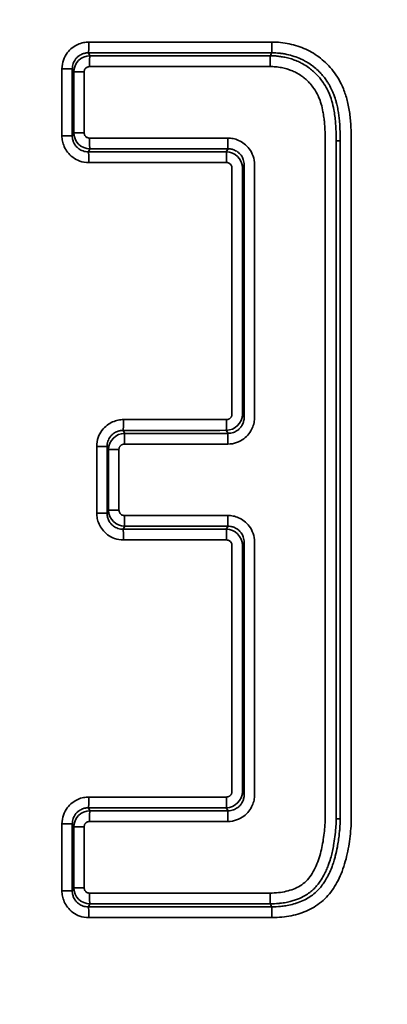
# Model space of a CAD drawing. Header units: millimetres. Extents: x 38 to 2514, y 38 to 1622.
# Tile 249 of 256: x 1565.4 to 1568.81, y 789.7 to 798.82. Entities that reach past the tile are written whole.
import ezdxf

# ---------------------------------------------------------------- set-up
doc = ezdxf.new("R2010")
doc.units = ezdxf.units.MM
doc.header["$LTSCALE"] = 7.692308
doc.layers.add('Visible (ISO)', color=7, linetype='Continuous', lineweight=50)
doc.layers.add('Visible Narrow (ISO)', color=7, linetype='Continuous', lineweight=35)

msp = doc.modelspace()

# ---------------------------------------------------------------- linework, layer by layer
at = {"layer": 'Visible (ISO)'}
for centre, radius, start, end in [((1568.5934, 798.5263), 1.6, 180.52579, 180.52704), ((1568.5937, 798.5264), 2.8503, 200.57098, 200.57121)]:
    msp.add_arc(centre, radius, start, end, dxfattribs=at)
at = {"layer": 'Visible Narrow (ISO)'}
for p, q in [((1566.0434, 798.6112), (1567.7386, 798.6112)), ((1566.0537, 798.4836), (1566.0395, 798.5114)), ((1567.7357, 798.5118), (1567.7251, 798.4841)), ((1568.0144, 798.4152), (1568.0144, 798.4152)), ((1565.7947, 798.3619), (1565.7947, 797.7441)), ((1565.7947, 798.3619), (1565.8903, 798.3619)), ((1565.9044, 798.3342), (1565.8903, 798.3619)), ((1565.8903, 798.3619), (1565.8903, 797.7441)), ((1566.0001, 798.3342), (1565.9044, 798.3342)), ((1565.9044, 798.3342), (1565.9044, 797.7719)), ((1566.0001, 798.3342), (1566.0001, 797.7719)), ((1566.0499, 798.3842), (1567.7221, 798.3842)), ((1565.9044, 797.7719), (1565.8903, 797.7441)), ((1566.0001, 797.7719), (1565.9044, 797.7719)), ((1565.7947, 797.7441), (1565.8903, 797.7441)), ((1567.3296, 797.7224), (1566.05, 797.7224)), ((1568.2321, 791.4206), (1568.2321, 797.698)), ((1568.3345, 791.4206), (1568.3345, 797.698)), ((1568.3719, 797.698), (1568.3345, 797.698)), ((1568.3719, 791.4206), (1568.3719, 797.698)), ((1568.4742, 791.4206), (1568.4742, 797.698)), ((1566.0538, 797.6225), (1566.0396, 797.5947)), ((1567.3161, 797.5951), (1567.3328, 797.6229)), ((1567.3194, 797.4954), (1566.0435, 797.4954)), ((1567.3691, 797.4457), (1567.3691, 795.1664)), ((1567.4654, 797.4457), (1567.4821, 797.4735)), ((1567.4654, 797.4457), (1567.4654, 795.1664)), ((1567.4821, 797.4735), (1567.4821, 795.1386)), ((1567.5786, 797.4735), (1567.5786, 795.1386)), ((1567.4654, 795.1664), (1567.4821, 795.1386)), ((1566.3651, 795.1164), (1567.3194, 795.1164)), ((1566.3761, 794.9889), (1566.3614, 795.0167)), ((1567.3162, 795.0169), (1567.3329, 794.9892)), ((1566.1163, 794.8672), (1566.1163, 794.2508)), ((1566.1163, 794.8672), (1566.2121, 794.8672)), ((1566.2268, 794.8395), (1566.2121, 794.8672)), ((1566.2121, 794.8672), (1566.2121, 794.2508)), ((1566.3724, 794.8894), (1567.3297, 794.8894)), ((1566.3226, 794.8395), (1566.2268, 794.8395)), ((1566.2268, 794.8395), (1566.2268, 794.2786)), ((1566.3226, 794.8395), (1566.3226, 794.2786)), ((1566.1164, 794.2508), (1566.2121, 794.2508)), ((1566.2268, 794.2786), (1566.2121, 794.2508)), ((1566.3226, 794.2786), (1566.2268, 794.2786)), ((1567.3296, 794.229), (1566.3725, 794.229)), ((1566.3762, 794.1292), (1566.3615, 794.1014)), ((1567.3161, 794.1017), (1567.3328, 794.1294)), ((1567.3194, 794.002), (1566.3652, 794.002)), ((1567.3691, 793.9522), (1567.3691, 791.6728)), ((1567.4654, 793.9522), (1567.4821, 793.98)), ((1567.4654, 793.9522), (1567.4654, 791.6728)), ((1567.4821, 793.98), (1567.4821, 791.645)), ((1567.5786, 793.98), (1567.5786, 791.645)), ((1567.4654, 791.6728), (1567.4821, 791.645)), ((1566.0434, 791.6227), (1567.3194, 791.6227)), ((1566.0537, 791.4951), (1566.0395, 791.5229)), ((1567.3162, 791.5233), (1567.3329, 791.4956)), ((1566.0499, 791.3957), (1567.3297, 791.3957)), ((1568.3719, 791.4206), (1568.3345, 791.4206)), ((1565.7947, 791.3735), (1565.7947, 790.7551)), ((1565.7947, 791.3735), (1565.8903, 791.3735)), ((1565.9044, 791.3457), (1565.8903, 791.3735)), ((1565.8903, 791.3735), (1565.8903, 790.7551)), ((1566.0001, 791.3457), (1565.9044, 791.3457)), ((1565.9044, 791.3457), (1565.9044, 790.7829)), ((1566.0001, 791.3457), (1566.0001, 790.7829)), ((1565.7947, 790.7551), (1565.8903, 790.7551)), ((1565.9044, 790.7829), (1565.8903, 790.7551)), ((1566.0001, 790.7829), (1565.9044, 790.7829)), ((1567.7226, 790.7335), (1566.05, 790.7335)), ((1566.0539, 790.6335), (1566.0397, 790.6057)), ((1567.7362, 790.6062), (1567.7256, 790.634)), ((1567.7393, 790.5065), (1566.0436, 790.5065))]:
    msp.add_line(p, q, dxfattribs=at)
for centre, major_axis, ratio, start_param, end_param in [((1566.0392, 798.611), (0, -0.1), 0.041918, 0.087263, 1.571968), ((1567.7353, 798.6114), (0.0001, -0.1), 0.033442, 0.087237, 1.569619), ((1574.4275, 816.0293), (-200.9945, -0.7509), 0.087076, 1.528727, 1.537171), ((1566.0543, 798.3339), (-0.1448, -0.0388), 0.998204, 4.454912, 6.019296), ((1566.0541, 798.384), (0, 0.1), 0.041781, 0.087263, 1.568404), ((1574.4302, 816.0359), (-201.3888, -0.7524), 0.087076, 1.528865, 1.53717), ((1567.7254, 798.3844), (-0.0001, 0.1003), 0.033441, 0.087238, 1.571905), ((1566.0543, 797.7722), (-0.1448, 0.0388), 0.998202, 0.263737, 1.828807), ((1566.0541, 797.7221), (0.0001, -0.1), 0.041781, 4.710907, 6.195895), ((1567.3331, 797.7225), (0, -0.1), 0.035399, 4.713711, 6.195917), ((1574.3744, 780.2216), (199.3377, -0.6075), 0.087103, 1.606478, 1.612886), ((1566.0393, 797.4951), (-0.0001, 0.1), 0.041917, 4.713855, 6.195895), ((1574.3737, 780.2234), (199.6365, -0.6084), 0.087103, 1.606338, 1.612749), ((1567.3156, 797.4455), (0.1394, -0.0551), 0.998065, 0.37886, 1.943267), ((1567.3158, 797.4955), (0, 0.1), 0.035538, 4.711687, 6.195917), ((1567.3156, 795.1666), (0.1394, 0.0552), 0.998067, 4.340276, 5.904138), ((1566.361, 795.1163), (0, -0.1), 0.04031, 0.087264, 1.57124), ((1567.3158, 795.1166), (0, -0.1), 0.035538, 0.087248, 1.569889), ((1566.3767, 794.8393), (-0.1438, -0.0425), 0.998178, 4.429137, 5.993521), ((1574.3649, 812.3902), (-199.3373, -0.7167), 0.087082, 1.530322, 1.535115), ((1566.3764, 794.8893), (0, 0.1), 0.040173, 0.087263, 1.569841), ((1574.3641, 812.3884), (-199.6362, -0.7178), 0.087082, 1.53046, 1.535256), ((1567.3332, 794.8896), (0, 0.1), 0.035398, 0.087247, 1.570779), ((1566.3767, 794.2789), (-0.1438, 0.0425), 0.998176, 0.289532, 1.854462), ((1566.3765, 794.2288), (0, -0.1), 0.040172, 4.711524, 6.195901), ((1567.3331, 794.2291), (0, -0.1), 0.035399, 4.71319, 6.195917), ((1574.3737, 776.7299), (199.6365, -0.6084), 0.087103, 1.606338, 1.611133), ((1574.3744, 776.7282), (199.3377, -0.6075), 0.087103, 1.606478, 1.61127), ((1566.3612, 794.0018), (0, 0.1), 0.040309, 4.713242, 6.195901), ((1567.3156, 793.952), (0.1394, -0.0551), 0.998065, 0.378861, 1.943268), ((1567.3158, 794.0021), (0, 0.1), 0.035538, 4.711957, 6.195917), ((1567.3156, 791.673), (0.1394, 0.0552), 0.998068, 4.340364, 5.904085), ((1566.0392, 791.6225), (0, -0.1), 0.041918, 0.087263, 1.571515), ((1567.3158, 791.623), (0.0001, -0.1), 0.035538, 0.087242, 1.569259), ((1574.4934, 791.9555), (-283.0177, -283.4815), 0.000235, 4.713983, 4.732926), ((1566.0543, 791.3455), (-0.1448, -0.0388), 0.998204, 4.454911, 6.019295), ((1574.3625, 808.8964), (-199.3372, -0.7447), 0.087076, 1.528706, 1.535115), ((1566.0541, 791.3955), (0, 0.1), 0.041781, 0.087263, 1.569269), ((1574.3616, 808.8947), (-199.6361, -0.7459), 0.087076, 1.528844, 1.535256), ((1567.3333, 791.396), (-0.0001, 0.1), 0.035398, 0.087241, 1.570774), ((1574.4214, 791.8866), (-283.0906, -283.4253), 0.000019, 1.550503, 1.56945), ((1574.4011, 791.8676), (-283.3071, -283.1928), 0.000091, 1.550724, 1.56945), ((1566.0543, 790.7831), (-0.1448, 0.0388), 0.998202, 0.26371, 1.828902), ((1566.0541, 790.7331), (0.0001, -0.1), 0.041781, 4.710144, 6.195891), ((1567.7259, 790.7336), (0, -0.1), 0.033439, 4.713161, 6.195918), ((1574.3548, 773.281), (198.785, -0.5815), 0.087107, 1.604353, 1.612893), ((1566.0394, 790.506), (-0.0001, 0.1), 0.041917, 4.714642, 6.195891), ((1574.3534, 773.2842), (199.0659, -0.5824), 0.087107, 1.604352, 1.612756), ((1567.7359, 790.5066), (0, 0.0999), 0.033439, 4.712186, 6.195919)]:
    msp.add_ellipse(centre, major_axis=major_axis, ratio=ratio, start_param=start_param, end_param=end_param, dxfattribs=at)
for points, knots in [([(1544.669, 796.911), (1546.7818, 797.295), (1548.8089, 797.7113), (1550.7601, 798.1524), (1552.7112, 798.5934), (1554.5862, 799.0596), (1556.3524, 799.5326), (1558.1187, 800.0056), (1559.7762, 800.4851), (1561.2969, 800.9501), (1562.8175, 801.415), (1564.2013, 801.8649), (1565.461, 802.2916)], [0, 0, 0, 0, 0.25, 0.25, 0.25, 0.5, 0.5, 0.5, 0.75, 0.75, 0.75, 1, 1, 1, 1]), ([(1544.6534, 796.7279), (1545.3909, 796.8617), (1546.1185, 796.9996), (1547.5649, 797.2848), (1548.2835, 797.4322), (1549.1889, 797.6249), (1549.3843, 797.6669), (1550.1879, 797.8413), (1550.79, 797.9761), (1551.9914, 798.2527), (1552.5904, 798.3947), (1553.5231, 798.6219), (1553.8629, 798.7059), (1554.8815, 798.9617), (1555.5501, 799.1348), (1556.8864, 799.4905), (1557.5528, 799.6731), (1558.2822, 799.8783), (1558.362, 799.9008), (1559.0654, 800.1), (1559.6731, 800.2765), (1560.8963, 800.64), (1561.5092, 800.8267), (1562.1442, 801.0244), (1562.1879, 801.0381), (1562.7207, 801.2045), (1563.1946, 801.3554), (1564.1198, 801.6548), (1564.5707, 801.8033), (1565.1772, 802.006), (1565.3452, 802.0625), (1565.5111, 802.1186)], [0, 0, 0, 0, 0.0871505, 0.0871505, 0.175556, 0.175556, 0.2, 0.2, 0.2764561, 0.2764561, 0.3545788, 0.3545788, 0.4, 0.4, 0.4920724, 0.4920724, 0.5881525, 0.5881525, 0.6, 0.6, 0.6929248, 0.6929248, 0.7925989, 0.7925989, 0.8, 0.8, 0.882926, 0.882926, 0.9671164, 0.9671164, 1, 1, 1, 1]), ([(1565.6925, 801.5017), (1565.0593, 801.2881), (1564.431, 801.081), (1563.8087, 800.8803), (1563.1775, 800.6768), (1562.5524, 800.4799), (1561.9345, 800.2896), (1561.3776, 800.118), (1560.8265, 799.9519), (1560.282, 799.791), (1559.9528, 799.6937), (1559.6259, 799.5984), (1559.3011, 799.5049), (1558.8672, 799.38), (1558.4369, 799.2583), (1558.009, 799.1393), (1557.5787, 799.0197), (1557.151, 798.9028), (1556.7247, 798.7884), (1556.2964, 798.6735), (1555.8695, 798.561), (1555.443, 798.4506), (1555.3577, 798.4285), (1555.2723, 798.4065), (1555.187, 798.3845), (1554.7673, 798.2767), (1554.3478, 798.1708), (1553.9272, 798.0666), (1553.7179, 798.0148), (1553.5084, 797.9634), (1553.2984, 797.9124), (1552.8787, 797.8103), (1552.4575, 797.7099), (1552.0335, 797.6108), (1551.6133, 797.5126), (1551.1904, 797.4157), (1550.7638, 797.3199), (1550.5422, 797.2702), (1550.3196, 797.2208), (1550.0958, 797.1717), (1549.5047, 797.0419), (1548.9054, 796.9141), (1548.2989, 796.7887), (1547.911, 796.7086), (1547.5201, 796.6294), (1547.1265, 796.5513), (1546.5259, 796.4322), (1545.919, 796.3157), (1545.3068, 796.2022), (1545.0972, 796.1633), (1544.8869, 796.1248), (1544.6761, 796.0867)], [0.0000012, 0.0000012, 0.0000012, 0.0000012, 0.0853649, 0.0853649, 0.0853649, 0.1719553, 0.1719553, 0.1719553, 0.25, 0.25, 0.25, 0.2971925, 0.2971925, 0.2971925, 0.3602198, 0.3602198, 0.3602198, 0.4235943, 0.4235943, 0.4235943, 0.487258, 0.487258, 0.487258, 0.5, 0.5, 0.5, 0.5626498, 0.5626498, 0.5626498, 0.5938252, 0.5938252, 0.5938252, 0.6561506, 0.6561506, 0.6561506, 0.7179142, 0.7179142, 0.7179142, 0.75, 0.75, 0.75, 0.8347436, 0.8347436, 0.8347436, 0.8889536, 0.8889536, 0.8889536, 0.9716763, 0.9716763, 0.9716763, 1, 1, 1, 1]), ([(1565.8175, 801.1096), (1565.1872, 800.8974), (1564.5617, 800.6915), (1563.9421, 800.4919), (1563.3132, 800.2894), (1562.6904, 800.0935), (1562.0747, 799.904), (1561.5055, 799.7288), (1560.9424, 799.5593), (1560.3862, 799.3952), (1560.056, 799.2978), (1559.7282, 799.2023), (1559.4023, 799.1086), (1558.9676, 798.9837), (1558.5364, 798.8619), (1558.1077, 798.7429), (1557.6766, 798.6232), (1557.248, 798.5063), (1556.8208, 798.3918), (1556.3917, 798.2768), (1555.964, 798.1642), (1555.5366, 798.0537), (1555.4485, 798.0309), (1555.3603, 798.0082), (1555.2722, 797.9856), (1554.8518, 797.8777), (1554.4315, 797.7718), (1554.0101, 797.6676), (1553.7995, 797.6155), (1553.5887, 797.5638), (1553.3775, 797.5126), (1552.957, 797.4105), (1552.535, 797.31), (1552.1102, 797.2108), (1551.6893, 797.1125), (1551.2657, 797.0156), (1550.8384, 796.9198), (1550.614, 796.8695), (1550.3885, 796.8195), (1550.1619, 796.7698), (1549.5658, 796.6391), (1548.9614, 796.5104), (1548.3497, 796.3841), (1547.9636, 796.3044), (1547.5746, 796.2257), (1547.1829, 796.1481), (1546.5778, 796.0282), (1545.9662, 795.9109), (1545.3492, 795.7966), (1545.1402, 795.7579), (1544.9306, 795.7195), (1544.7203, 795.6815)], [0, 0, 0, 0, 0.0846536, 0.0846536, 0.0846536, 0.1705726, 0.1705726, 0.1705726, 0.25, 0.25, 0.25, 0.2971553, 0.2971553, 0.2971553, 0.3600714, 0.3600714, 0.3600714, 0.4233373, 0.4233373, 0.4233373, 0.486889, 0.486889, 0.486889, 0.5, 0.5, 0.5, 0.5625347, 0.5625347, 0.5625347, 0.5937844, 0.5937844, 0.5937844, 0.6559943, 0.6559943, 0.6559943, 0.717633, 0.717633, 0.717633, 0.75, 0.75, 0.75, 0.8351305, 0.8351305, 0.8351305, 0.8888586, 0.8888586, 0.8888586, 0.971877, 0.971877, 0.971877, 1, 1, 1, 1]), ([(1568.4742, 797.698), (1568.4742, 797.7399), (1568.4728, 797.8237), (1568.4617, 797.9518), (1568.4382, 798.0738), (1568.4033, 798.1793), (1568.3585, 798.2694), (1568.3072, 798.3444), (1568.2512, 798.4079), (1568.1905, 798.4622), (1568.1247, 798.5082), (1568.0537, 798.5459), (1567.9788, 798.575), (1567.9006, 798.5958), (1567.8202, 798.6083), (1567.766, 798.6115), (1567.7386, 798.6114)], [0, 0, 0, 0, 0.0714286, 0.1428571, 0.2142857, 0.2857143, 0.3571429, 0.4285714, 0.5, 0.5714286, 0.6428571, 0.7142857, 0.7857143, 0.8571429, 0.9285714, 0.9999999, 0.9999999, 0.9999999, 0.9999999]), ([(1566.0395, 798.5114), (1566.0324, 798.5114), (1566.0251, 798.5109), (1566.0149, 798.5095), (1566.012, 798.509), (1566.0041, 798.5074), (1565.999, 798.5061), (1565.9889, 798.5029), (1565.9838, 798.501), (1565.9723, 798.4959), (1565.9657, 798.4925), (1565.9553, 798.4859), (1565.9514, 798.4832), (1565.9413, 798.4753), (1565.9351, 798.4696), (1565.9259, 798.4596), (1565.9226, 798.4556), (1565.915, 798.4453), (1565.9108, 798.4387), (1565.9039, 798.4254), (1565.901, 798.4188), (1565.896, 798.4043), (1565.8939, 798.3963), (1565.891, 798.3796), (1565.8902, 798.3709), (1565.8903, 798.3619)], [0, 0, 0, 0, 0.119999, 0.119999, 0.166667, 0.166667, 0.251214, 0.251214, 0.333333, 0.333333, 0.437491, 0.437491, 0.5, 0.5, 0.604669, 0.604669, 0.666667, 0.666667, 0.755382, 0.755382, 0.833333, 0.833333, 0.916669, 0.916669, 1, 1, 1, 1]), ([(1568.3719, 797.698), (1568.3719, 797.7349), (1568.3713, 797.7709), (1568.3697, 797.8069), (1568.3695, 797.8109), (1568.3693, 797.8149), (1568.3691, 797.8189), (1568.3679, 797.8422), (1568.3662, 797.8653), (1568.364, 797.8883), (1568.3624, 797.9048), (1568.3605, 797.9211), (1568.3582, 797.9372), (1568.3561, 797.9528), (1568.3536, 797.9682), (1568.3509, 797.9833), (1568.3476, 798.0014), (1568.3439, 798.019), (1568.3397, 798.0359), (1568.3389, 798.0394), (1568.338, 798.0428), (1568.3371, 798.0462), (1568.3345, 798.0564), (1568.3317, 798.0663), (1568.3288, 798.076), (1568.3221, 798.0984), (1568.3147, 798.1195), (1568.3067, 798.1392), (1568.303, 798.1481), (1568.2993, 798.1568), (1568.2954, 798.1652), (1568.287, 798.1835), (1568.278, 798.2006), (1568.2686, 798.2167), (1568.2622, 798.2277), (1568.2555, 798.2383), (1568.2487, 798.2485), (1568.241, 798.26), (1568.2331, 798.2709), (1568.2249, 798.2815), (1568.2145, 798.2949), (1568.2037, 798.3076), (1568.1927, 798.3197), (1568.1875, 798.3253), (1568.1822, 798.3309), (1568.1769, 798.3362), (1568.1633, 798.35), (1568.1493, 798.3628), (1568.1349, 798.3748), (1568.1316, 798.3775), (1568.1283, 798.3801), (1568.125, 798.3827), (1568.1219, 798.3852), (1568.1188, 798.3876), (1568.1157, 798.3899), (1568.1006, 798.4014), (1568.0851, 798.412), (1568.069, 798.4218), (1568.0569, 798.4293), (1568.0444, 798.4362), (1568.0317, 798.4428), (1568.0242, 798.4466), (1568.0165, 798.4503), (1568.0088, 798.4538), (1567.988, 798.4633), (1567.9665, 798.4717), (1567.9444, 798.4789), (1567.9224, 798.4861), (1567.8998, 798.4921), (1567.8767, 798.497), (1567.8645, 798.4995), (1567.8521, 798.5018), (1567.8396, 798.5037), (1567.8287, 798.5054), (1567.8177, 798.5068), (1567.8067, 798.5079), (1567.7865, 798.51), (1567.7664, 798.5112), (1567.7458, 798.5115), (1567.7424, 798.5115), (1567.739, 798.5116), (1567.7357, 798.5119)], [0, 0, 0, 0, 0.0642618, 0.0642618, 0.0642618, 0.0714286, 0.0714286, 0.0714286, 0.1129699, 0.1129699, 0.1129699, 0.1428571, 0.1428571, 0.1428571, 0.1719732, 0.1719732, 0.1719732, 0.2071139, 0.2071139, 0.2071139, 0.2142857, 0.2142857, 0.2142857, 0.2358312, 0.2358312, 0.2358312, 0.2857143, 0.2857143, 0.2857143, 0.3081908, 0.3081908, 0.3081908, 0.3571429, 0.3571429, 0.3571429, 0.3906443, 0.3906443, 0.3906443, 0.4285714, 0.4285714, 0.4285714, 0.4771486, 0.4771486, 0.4771486, 0.5, 0.5, 0.5, 0.5582712, 0.5582712, 0.5582712, 0.5714286, 0.5714286, 0.5714286, 0.5836579, 0.5836579, 0.5836579, 0.6428571, 0.6428571, 0.6428571, 0.6877458, 0.6877458, 0.6877458, 0.7142857, 0.7142857, 0.7142857, 0.7857143, 0.7857143, 0.7857143, 0.8571429, 0.8571429, 0.8571429, 0.895182, 0.895182, 0.895182, 0.9285714, 0.9285714, 0.9285714, 0.9899369, 0.9899369, 0.9899369, 1, 1, 1, 1]), ([(1568.3345, 797.698), (1568.3345, 797.7238), (1568.3342, 797.7488), (1568.3333, 797.7821), (1568.333, 797.791), (1568.3316, 797.8242), (1568.3301, 797.8481), (1568.3274, 797.8792), (1568.3266, 797.8871), (1568.3236, 797.9161), (1568.3209, 797.9369), (1568.3161, 797.9664), (1568.3146, 797.9752), (1568.3078, 798.0111), (1568.3015, 798.038), (1568.293, 798.0668), (1568.2923, 798.069), (1568.2849, 798.0932), (1568.2771, 798.115), (1568.2652, 798.1433), (1568.2622, 798.15), (1568.248, 798.1802), (1568.2352, 798.2034), (1568.218, 798.2298), (1568.2153, 798.2339), (1568.1997, 798.2567), (1568.1856, 798.2747), (1568.1644, 798.2987), (1568.1583, 798.3053), (1568.1407, 798.3235), (1568.1289, 798.3347), (1568.1041, 798.3562), (1568.0912, 798.3664), (1568.0609, 798.3881), (1568.0433, 798.3992), (1568.0156, 798.4146), (1568.0058, 798.4197), (1567.9805, 798.4318), (1567.965, 798.4384), (1567.936, 798.4491), (1567.9227, 798.4536), (1567.8926, 798.4624), (1567.8757, 798.4666), (1567.8453, 798.4729), (1567.8317, 798.4753), (1567.8039, 798.4793), (1567.7896, 798.4809), (1567.7615, 798.4831), (1567.7477, 798.4838), (1567.7308, 798.484), (1567.7279, 798.4841), (1567.7251, 798.4842)], [0, 0, 0, 0, 0.0610324, 0.0610324, 0.0833333, 0.0833333, 0.1455303, 0.1455303, 0.1666667, 0.1666667, 0.2247741, 0.2247741, 0.25, 0.25, 0.3270282, 0.3270282, 0.3333333, 0.3333333, 0.3969162, 0.3969162, 0.4166667, 0.4166667, 0.4869524, 0.4869524, 0.5, 0.5, 0.5600158, 0.5600158, 0.5833333, 0.5833333, 0.625, 0.625, 0.6666667, 0.6666667, 0.7206518, 0.7206518, 0.75, 0.75, 0.7953508, 0.7953508, 0.8333333, 0.8333333, 0.879818, 0.879818, 0.9166667, 0.9166667, 0.9556257, 0.9556257, 0.99245, 0.99245, 1, 1, 1, 1]), ([(1566.0499, 798.3842), (1566.0468, 798.384), (1566.0438, 798.3837), (1566.041, 798.3832), (1566.0392, 798.3828), (1566.0374, 798.3824), (1566.0357, 798.3819), (1566.0325, 798.3809), (1566.0294, 798.3796), (1566.0265, 798.3781), (1566.0255, 798.3776), (1566.0245, 798.377), (1566.0235, 798.3764), (1566.021, 798.3749), (1566.0188, 798.3731), (1566.0167, 798.3713), (1566.0158, 798.3705), (1566.0149, 798.3696), (1566.0141, 798.3687), (1566.0119, 798.3665), (1566.01, 798.3641), (1566.0083, 798.3615), (1566.0078, 798.3608), (1566.0074, 798.3601), (1566.0069, 798.3593), (1566.0055, 798.3569), (1566.0043, 798.3543), (1566.0033, 798.3515), (1566.0028, 798.3504), (1566.0024, 798.3492), (1566.0021, 798.3479), (1566.0013, 798.3452), (1566.0007, 798.3422), (1566.0004, 798.3391), (1566.0002, 798.3375), (1566.0001, 798.3358), (1566.0001, 798.3342)], [0, 0, 0, 0, 0.102536, 0.102536, 0.102536, 0.166667, 0.166667, 0.166667, 0.289236, 0.289236, 0.289236, 0.333333, 0.333333, 0.333333, 0.448884, 0.448884, 0.448884, 0.5, 0.5, 0.5, 0.630768, 0.630768, 0.630768, 0.666667, 0.666667, 0.666667, 0.784177, 0.784177, 0.784177, 0.833333, 0.833333, 0.833333, 0.943947, 0.943947, 0.943947, 1, 1, 1, 1]), ([(1568.2321, 797.698), (1568.2321, 797.722), (1568.2319, 797.7453), (1568.2313, 797.7679), (1568.231, 797.7773), (1568.2307, 797.7865), (1568.2303, 797.7955), (1568.2292, 797.8215), (1568.2276, 797.8465), (1568.2253, 797.8705), (1568.2249, 797.8752), (1568.2244, 797.8798), (1568.224, 797.8844), (1568.2218, 797.9046), (1568.2193, 797.9242), (1568.2161, 797.9433), (1568.2149, 797.9508), (1568.2136, 797.9582), (1568.2122, 797.9656), (1568.2076, 797.99), (1568.2019, 798.0139), (1568.195, 798.0372), (1568.1886, 798.059), (1568.181, 798.0803), (1568.1721, 798.1009), (1568.1702, 798.1054), (1568.1681, 798.1099), (1568.166, 798.1144), (1568.1551, 798.1376), (1568.1424, 798.16), (1568.1276, 798.1815), (1568.1171, 798.1968), (1568.1055, 798.2117), (1568.0929, 798.226), (1568.088, 798.2316), (1568.0829, 798.2371), (1568.0776, 798.2425), (1568.0681, 798.2524), (1568.058, 798.2619), (1568.0475, 798.2709), (1568.0377, 798.2794), (1568.0275, 798.2874), (1568.017, 798.295), (1568.0023, 798.3055), (1567.9872, 798.315), (1567.9718, 798.3234), (1567.9646, 798.3274), (1567.9573, 798.3311), (1567.95, 798.3346), (1567.9364, 798.3411), (1567.9225, 798.3469), (1567.9084, 798.352), (1567.8984, 798.3557), (1567.8883, 798.359), (1567.878, 798.362), (1567.8615, 798.3668), (1567.8445, 798.3709), (1567.8273, 798.3742), (1567.8186, 798.3759), (1567.8099, 798.3774), (1567.8011, 798.3786), (1567.7832, 798.3812), (1567.7653, 798.383), (1567.7471, 798.3838), (1567.7388, 798.3842), (1567.7305, 798.3844), (1567.7221, 798.3843)], [0, 0, 0, 0, 0.058966, 0.058966, 0.058966, 0.083333, 0.083333, 0.083333, 0.153091, 0.153091, 0.153091, 0.166667, 0.166667, 0.166667, 0.226539, 0.226539, 0.226539, 0.25, 0.25, 0.25, 0.327895, 0.327895, 0.327895, 0.400669, 0.400669, 0.400669, 0.416667, 0.416667, 0.416667, 0.5, 0.5, 0.5, 0.559781, 0.559781, 0.559781, 0.583333, 0.583333, 0.583333, 0.626162, 0.626162, 0.626162, 0.666667, 0.666667, 0.666667, 0.72362, 0.72362, 0.72362, 0.75, 0.75, 0.75, 0.798956, 0.798956, 0.798956, 0.833333, 0.833333, 0.833333, 0.888712, 0.888712, 0.888712, 0.916667, 0.916667, 0.916667, 0.973798, 0.973798, 0.973798, 1, 1, 1, 1]), ([(1566.0001, 797.7719), (1566.0001, 797.7668), (1566.0009, 797.7621), (1566.0022, 797.7577), (1566.0035, 797.7533), (1566.0054, 797.7491), (1566.0077, 797.7455), (1566.0099, 797.7419), (1566.0125, 797.7388), (1566.0154, 797.736), (1566.0182, 797.7333), (1566.0214, 797.7309), (1566.0248, 797.7289), (1566.0282, 797.7269), (1566.032, 797.7252), (1566.0362, 797.724), (1566.0404, 797.7229), (1566.045, 797.7221), (1566.05, 797.7223)], [0.0000004, 0.0000004, 0.0000004, 0.0000004, 0.1666667, 0.1666667, 0.1666667, 0.3333333, 0.3333333, 0.3333333, 0.5, 0.5, 0.5, 0.6666667, 0.6666667, 0.6666667, 0.8333333, 0.8333333, 0.8333333, 1, 1, 1, 1]), ([(1565.8903, 797.7441), (1565.8902, 797.737), (1565.8907, 797.7296), (1565.8922, 797.7194), (1565.8927, 797.7165), (1565.8943, 797.7085), (1565.8956, 797.7034), (1565.8988, 797.6933), (1565.9007, 797.6883), (1565.9058, 797.6767), (1565.9093, 797.6701), (1565.9159, 797.6597), (1565.9186, 797.6558), (1565.9265, 797.6456), (1565.9321, 797.6394), (1565.9421, 797.6302), (1565.9461, 797.6269), (1565.9564, 797.6193), (1565.9629, 797.6152), (1565.9762, 797.6083), (1565.9829, 797.6054), (1565.9974, 797.6003), (1566.0054, 797.5983), (1566.022, 797.5954), (1566.0307, 797.5947), (1566.0396, 797.5947)], [0, 0, 0, 0, 0.119992, 0.119992, 0.166667, 0.166667, 0.2512, 0.2512, 0.333333, 0.333333, 0.437471, 0.437471, 0.5, 0.5, 0.604676, 0.604676, 0.666667, 0.666667, 0.755188, 0.755188, 0.833333, 0.833333, 0.916667, 0.916667, 1, 1, 1, 1]), ([(1567.3296, 797.7225), (1567.3464, 797.7225), (1567.3801, 797.7191), (1567.4302, 797.7037), (1567.4835, 797.673), (1567.5315, 797.6251), (1567.5679, 797.559), (1567.5786, 797.5039), (1567.5786, 797.4735)], [0, 0, 0, 0, 0.1666667, 0.3333333, 0.5, 0.6666667, 0.8333333, 1, 1, 1, 1]), ([(1567.3328, 797.6229), (1567.34, 797.623), (1567.3473, 797.6225), (1567.3575, 797.621), (1567.3603, 797.6205), (1567.3683, 797.6189), (1567.3734, 797.6176), (1567.3835, 797.6144), (1567.3885, 797.6126), (1567.4001, 797.6075), (1567.4067, 797.604), (1567.4171, 797.5974), (1567.421, 797.5947), (1567.4311, 797.5868), (1567.4373, 797.5812), (1567.4465, 797.5712), (1567.4498, 797.5672), (1567.4574, 797.5569), (1567.4616, 797.5503), (1567.4685, 797.537), (1567.4714, 797.5304), (1567.4764, 797.5158), (1567.4785, 797.5079), (1567.4814, 797.4912), (1567.4822, 797.4824), (1567.4821, 797.4735)], [0, 0, 0, 0, 0.120087, 0.120087, 0.166667, 0.166667, 0.251241, 0.251241, 0.333333, 0.333333, 0.437504, 0.437504, 0.5, 0.5, 0.604688, 0.604688, 0.666667, 0.666667, 0.75528, 0.75528, 0.833333, 0.833333, 0.916667, 0.916667, 1, 1, 1, 1]), ([(1567.3194, 797.4955), (1567.3244, 797.4955), (1567.3291, 797.4948), (1567.3336, 797.4935), (1567.338, 797.4921), (1567.3421, 797.4902), (1567.3457, 797.488), (1567.3494, 797.4857), (1567.3525, 797.4832), (1567.3552, 797.4803), (1567.3579, 797.4774), (1567.3603, 797.4743), (1567.3623, 797.4709), (1567.3643, 797.4674), (1567.366, 797.4637), (1567.3672, 797.4595), (1567.3684, 797.4553), (1567.3691, 797.4507), (1567.3691, 797.4457)], [0.0000006, 0.0000006, 0.0000006, 0.0000006, 0.1666667, 0.1666667, 0.1666667, 0.3333333, 0.3333333, 0.3333333, 0.5, 0.5, 0.5, 0.6666667, 0.6666667, 0.6666667, 0.8333333, 0.8333333, 0.8333333, 1, 1, 1, 1]), ([(1567.3691, 795.1664), (1567.3691, 795.1632), (1567.3688, 795.1603), (1567.3683, 795.1574), (1567.368, 795.1556), (1567.3676, 795.1539), (1567.3671, 795.1522), (1567.3661, 795.1489), (1567.3648, 795.1458), (1567.3633, 795.1429), (1567.3627, 795.1419), (1567.3622, 795.1409), (1567.3616, 795.14), (1567.36, 795.1375), (1567.3583, 795.1352), (1567.3565, 795.1331), (1567.3556, 795.1322), (1567.3548, 795.1313), (1567.3539, 795.1305), (1567.3517, 795.1283), (1567.3493, 795.1264), (1567.3467, 795.1247), (1567.346, 795.1242), (1567.3452, 795.1238), (1567.3445, 795.1234), (1567.3421, 795.1219), (1567.3395, 795.1207), (1567.3367, 795.1197), (1567.3356, 795.1193), (1567.3344, 795.1189), (1567.3332, 795.1185), (1567.3304, 795.1177), (1567.3274, 795.1171), (1567.3243, 795.1168), (1567.3227, 795.1167), (1567.3211, 795.1166), (1567.3194, 795.1165)], [0.0000004, 0.0000004, 0.0000004, 0.0000004, 0.1025904, 0.1025904, 0.1025904, 0.1666667, 0.1666667, 0.1666667, 0.2892502, 0.2892502, 0.2892502, 0.3333333, 0.3333333, 0.3333333, 0.4489326, 0.4489326, 0.4489326, 0.5, 0.5, 0.5, 0.6308262, 0.6308262, 0.6308262, 0.6666667, 0.6666667, 0.6666667, 0.7842385, 0.7842385, 0.7842385, 0.8333333, 0.8333333, 0.8333333, 0.944013, 0.944013, 0.944013, 1, 1, 1, 1]), ([(1567.4821, 795.1386), (1567.4822, 795.1314), (1567.4817, 795.1241), (1567.4802, 795.1139), (1567.4797, 795.111), (1567.4781, 795.103), (1567.4768, 795.0979), (1567.4736, 795.0878), (1567.4717, 795.0828), (1567.4666, 795.0712), (1567.4632, 795.0646), (1567.4566, 795.0542), (1567.4539, 795.0503), (1567.446, 795.0401), (1567.4404, 795.034), (1567.4303, 795.0247), (1567.4263, 795.0214), (1567.4161, 795.0138), (1567.4095, 795.0097), (1567.3962, 795.0028), (1567.3896, 794.9999), (1567.3751, 794.9948), (1567.3671, 794.9928), (1567.3505, 794.9899), (1567.3418, 794.9891), (1567.3329, 794.9892)], [0, 0, 0, 0, 0.120086, 0.120086, 0.166667, 0.166667, 0.251249, 0.251249, 0.333333, 0.333333, 0.437522, 0.437522, 0.5, 0.5, 0.604677, 0.604677, 0.666667, 0.666667, 0.755441, 0.755441, 0.833333, 0.833333, 0.916708, 0.916708, 1, 1, 1, 1]), ([(1566.3614, 795.0167), (1566.3542, 795.0167), (1566.3469, 795.0162), (1566.3367, 795.0148), (1566.3339, 795.0143), (1566.3259, 795.0127), (1566.3208, 795.0114), (1566.3107, 795.0082), (1566.3057, 795.0063), (1566.2941, 795.0012), (1566.2875, 794.9978), (1566.2771, 794.9912), (1566.2732, 794.9885), (1566.2631, 794.9806), (1566.2569, 794.975), (1566.2477, 794.9649), (1566.2444, 794.9609), (1566.2368, 794.9506), (1566.2327, 794.9441), (1566.2257, 794.9307), (1566.2228, 794.9241), (1566.2178, 794.9096), (1566.2157, 794.9016), (1566.2128, 794.8849), (1566.2121, 794.8762), (1566.2121, 794.8672)], [0, 0, 0, 0, 0.119999, 0.119999, 0.166667, 0.166667, 0.251214, 0.251214, 0.333333, 0.333333, 0.437491, 0.437491, 0.5, 0.5, 0.604669, 0.604669, 0.666667, 0.666667, 0.755382, 0.755382, 0.833333, 0.833333, 0.916669, 0.916669, 1, 1, 1, 1]), ([(1566.3724, 794.8893), (1566.3693, 794.8893), (1566.3663, 794.889), (1566.3635, 794.8885), (1566.3617, 794.8882), (1566.3599, 794.8877), (1566.3582, 794.8872), (1566.355, 794.8863), (1566.3519, 794.885), (1566.349, 794.8835), (1566.348, 794.8829), (1566.347, 794.8823), (1566.346, 794.8817), (1566.3435, 794.8802), (1566.3413, 794.8785), (1566.3392, 794.8766), (1566.3383, 794.8758), (1566.3374, 794.8749), (1566.3366, 794.8741), (1566.3344, 794.8718), (1566.3325, 794.8694), (1566.3308, 794.8668), (1566.3303, 794.8661), (1566.3299, 794.8654), (1566.3294, 794.8646), (1566.328, 794.8622), (1566.3268, 794.8596), (1566.3257, 794.8569), (1566.3253, 794.8557), (1566.3249, 794.8545), (1566.3246, 794.8533), (1566.3238, 794.8505), (1566.3232, 794.8475), (1566.3229, 794.8444), (1566.3227, 794.8428), (1566.3226, 794.8412), (1566.3226, 794.8395)], [0.0000002, 0.0000002, 0.0000002, 0.0000002, 0.1025359, 0.1025359, 0.1025359, 0.1666667, 0.1666667, 0.1666667, 0.289236, 0.289236, 0.289236, 0.3333333, 0.3333333, 0.3333333, 0.4488843, 0.4488843, 0.4488843, 0.5, 0.5, 0.5, 0.6307681, 0.6307681, 0.6307681, 0.6666667, 0.6666667, 0.6666667, 0.7841767, 0.7841767, 0.7841767, 0.8333333, 0.8333333, 0.8333333, 0.9439466, 0.9439466, 0.9439466, 1, 1, 1, 1]), ([(1566.2121, 794.2508), (1566.2121, 794.2437), (1566.2126, 794.2363), (1566.214, 794.2261), (1566.2145, 794.2233), (1566.2161, 794.2153), (1566.2175, 794.2101), (1566.2207, 794.2), (1566.2225, 794.195), (1566.2276, 794.1834), (1566.2311, 794.1768), (1566.2377, 794.1664), (1566.2404, 794.1625), (1566.2483, 794.1523), (1566.2539, 794.1462), (1566.264, 794.1369), (1566.268, 794.1336), (1566.2782, 794.126), (1566.2848, 794.1219), (1566.2981, 794.115), (1566.3047, 794.1121), (1566.3192, 794.107), (1566.3272, 794.105), (1566.3438, 794.1021), (1566.3525, 794.1014), (1566.3615, 794.1014)], [0, 0, 0, 0, 0.120004, 0.120004, 0.166667, 0.166667, 0.251208, 0.251208, 0.333333, 0.333333, 0.437479, 0.437479, 0.5, 0.5, 0.604682, 0.604682, 0.666667, 0.666667, 0.755201, 0.755201, 0.833333, 0.833333, 0.916667, 0.916667, 1, 1, 1, 1]), ([(1566.3226, 794.2786), (1566.3226, 794.2735), (1566.3234, 794.2688), (1566.3247, 794.2644), (1566.326, 794.26), (1566.3279, 794.2558), (1566.3302, 794.2522), (1566.3324, 794.2486), (1566.335, 794.2455), (1566.3379, 794.2427), (1566.3407, 794.24), (1566.3439, 794.2376), (1566.3473, 794.2356), (1566.3507, 794.2336), (1566.3545, 794.2319), (1566.3587, 794.2307), (1566.3628, 794.2296), (1566.3675, 794.2288), (1566.3725, 794.2289)], [0.0000004, 0.0000004, 0.0000004, 0.0000004, 0.1666667, 0.1666667, 0.1666667, 0.3333333, 0.3333333, 0.3333333, 0.5, 0.5, 0.5, 0.6666667, 0.6666667, 0.6666667, 0.8333333, 0.8333333, 0.8333333, 1, 1, 1, 1]), ([(1567.3296, 794.229), (1567.3464, 794.2291), (1567.3801, 794.2256), (1567.4302, 794.2102), (1567.4835, 794.1795), (1567.5315, 794.1317), (1567.5679, 794.0655), (1567.5786, 794.0104), (1567.5786, 793.98)], [0, 0, 0, 0, 0.1666667, 0.3333333, 0.5, 0.6666667, 0.8333333, 1, 1, 1, 1]), ([(1567.3328, 794.1294), (1567.34, 794.1295), (1567.3473, 794.129), (1567.3575, 794.1276), (1567.3603, 794.1271), (1567.3683, 794.1255), (1567.3734, 794.1242), (1567.3835, 794.121), (1567.3885, 794.1191), (1567.4001, 794.114), (1567.4067, 794.1106), (1567.4171, 794.104), (1567.421, 794.1013), (1567.4311, 794.0934), (1567.4373, 794.0878), (1567.4465, 794.0777), (1567.4498, 794.0737), (1567.4574, 794.0634), (1567.4616, 794.0569), (1567.4685, 794.0436), (1567.4714, 794.0369), (1567.4764, 794.0224), (1567.4785, 794.0144), (1567.4814, 793.9977), (1567.4822, 793.989), (1567.4821, 793.98)], [0, 0, 0, 0, 0.120087, 0.120087, 0.166667, 0.166667, 0.251241, 0.251241, 0.333333, 0.333333, 0.437504, 0.437504, 0.5, 0.5, 0.604688, 0.604688, 0.666667, 0.666667, 0.75528, 0.75528, 0.833333, 0.833333, 0.916667, 0.916667, 1, 1, 1, 1]), ([(1567.3194, 794.002), (1567.3244, 794.0021), (1567.3291, 794.0013), (1567.3336, 794), (1567.338, 793.9987), (1567.3421, 793.9968), (1567.3457, 793.9945), (1567.3494, 793.9923), (1567.3525, 793.9897), (1567.3552, 793.9868), (1567.3579, 793.984), (1567.3603, 793.9809), (1567.3623, 793.9774), (1567.3643, 793.974), (1567.366, 793.9702), (1567.3672, 793.966), (1567.3684, 793.9619), (1567.3691, 793.9572), (1567.3691, 793.9522)], [0.0000005, 0.0000005, 0.0000005, 0.0000005, 0.1666667, 0.1666667, 0.1666667, 0.3333333, 0.3333333, 0.3333333, 0.5, 0.5, 0.5, 0.6666667, 0.6666667, 0.6666667, 0.8333333, 0.8333333, 0.8333333, 1, 1, 1, 1]), ([(1567.3691, 791.6728), (1567.3691, 791.6696), (1567.3688, 791.6667), (1567.3683, 791.6638), (1567.368, 791.662), (1567.3676, 791.6603), (1567.3671, 791.6586), (1567.3661, 791.6553), (1567.3648, 791.6522), (1567.3633, 791.6493), (1567.3627, 791.6483), (1567.3622, 791.6473), (1567.3616, 791.6464), (1567.36, 791.6439), (1567.3583, 791.6416), (1567.3565, 791.6395), (1567.3556, 791.6386), (1567.3548, 791.6377), (1567.3539, 791.6369), (1567.3517, 791.6347), (1567.3493, 791.6328), (1567.3467, 791.6311), (1567.346, 791.6306), (1567.3453, 791.6302), (1567.3445, 791.6298), (1567.3421, 791.6283), (1567.3395, 791.6271), (1567.3367, 791.6261), (1567.3356, 791.6256), (1567.3344, 791.6253), (1567.3332, 791.6249), (1567.3304, 791.6241), (1567.3274, 791.6235), (1567.3243, 791.6232), (1567.3227, 791.623), (1567.3211, 791.623), (1567.3194, 791.6228)], [0.0000004, 0.0000004, 0.0000004, 0.0000004, 0.1026004, 0.1026004, 0.1026004, 0.1666667, 0.1666667, 0.1666667, 0.2892518, 0.2892518, 0.2892518, 0.3333333, 0.3333333, 0.3333333, 0.4489419, 0.4489419, 0.4489419, 0.5, 0.5, 0.5, 0.6308378, 0.6308378, 0.6308378, 0.6666667, 0.6666667, 0.6666667, 0.7842507, 0.7842507, 0.7842507, 0.8333333, 0.8333333, 0.8333333, 0.9440254, 0.9440254, 0.9440254, 1, 1, 1, 1]), ([(1567.4821, 791.645), (1567.4822, 791.6378), (1567.4817, 791.6305), (1567.4802, 791.6203), (1567.4797, 791.6174), (1567.4781, 791.6094), (1567.4768, 791.6043), (1567.4736, 791.5942), (1567.4717, 791.5892), (1567.4666, 791.5776), (1567.4632, 791.571), (1567.4566, 791.5606), (1567.4539, 791.5567), (1567.446, 791.5465), (1567.4404, 791.5404), (1567.4303, 791.5311), (1567.4263, 791.5278), (1567.4161, 791.5202), (1567.4095, 791.5161), (1567.3962, 791.5092), (1567.3896, 791.5063), (1567.3751, 791.5012), (1567.3671, 791.4992), (1567.3505, 791.4963), (1567.3418, 791.4955), (1567.3329, 791.4956)], [0, 0, 0, 0, 0.120097, 0.120097, 0.166667, 0.166667, 0.251257, 0.251257, 0.333333, 0.333333, 0.43753, 0.43753, 0.5, 0.5, 0.604683, 0.604683, 0.666667, 0.666667, 0.755454, 0.755454, 0.833333, 0.833333, 0.916718, 0.916718, 1, 1, 1, 1]), ([(1566.0395, 791.5229), (1566.0324, 791.5229), (1566.0251, 791.5224), (1566.0149, 791.521), (1566.012, 791.5205), (1566.0041, 791.5189), (1565.999, 791.5176), (1565.9889, 791.5144), (1565.9838, 791.5125), (1565.9723, 791.5074), (1565.9657, 791.504), (1565.9553, 791.4974), (1565.9514, 791.4947), (1565.9413, 791.4868), (1565.9351, 791.4812), (1565.9259, 791.4711), (1565.9226, 791.4671), (1565.915, 791.4568), (1565.9108, 791.4503), (1565.9039, 791.437), (1565.901, 791.4303), (1565.896, 791.4158), (1565.8939, 791.4078), (1565.891, 791.3911), (1565.8902, 791.3824), (1565.8903, 791.3735)], [0, 0, 0, 0, 0.119999, 0.119999, 0.166667, 0.166667, 0.251214, 0.251214, 0.333333, 0.333333, 0.437491, 0.437491, 0.5, 0.5, 0.604669, 0.604669, 0.666667, 0.666667, 0.755382, 0.755382, 0.833333, 0.833333, 0.916669, 0.916669, 1, 1, 1, 1]), ([(1566.0499, 791.3956), (1566.0468, 791.3955), (1566.0438, 791.3952), (1566.041, 791.3947), (1566.0392, 791.3944), (1566.0374, 791.394), (1566.0357, 791.3934), (1566.0325, 791.3925), (1566.0294, 791.3912), (1566.0265, 791.3897), (1566.0255, 791.3891), (1566.0245, 791.3886), (1566.0235, 791.388), (1566.021, 791.3864), (1566.0188, 791.3847), (1566.0167, 791.3828), (1566.0158, 791.382), (1566.0149, 791.3812), (1566.0141, 791.3803), (1566.0119, 791.378), (1566.01, 791.3756), (1566.0083, 791.373), (1566.0078, 791.3723), (1566.0074, 791.3716), (1566.0069, 791.3709), (1566.0055, 791.3684), (1566.0043, 791.3658), (1566.0033, 791.3631), (1566.0028, 791.3619), (1566.0024, 791.3607), (1566.0021, 791.3595), (1566.0013, 791.3567), (1566.0007, 791.3537), (1566.0004, 791.3506), (1566.0002, 791.349), (1566.0001, 791.3474), (1566.0001, 791.3457)], [0.0000001, 0.0000001, 0.0000001, 0.0000001, 0.1025358, 0.1025358, 0.1025358, 0.1666667, 0.1666667, 0.1666667, 0.289236, 0.289236, 0.289236, 0.3333333, 0.3333333, 0.3333333, 0.4488843, 0.4488843, 0.4488843, 0.5, 0.5, 0.5, 0.6307681, 0.6307681, 0.6307681, 0.6666667, 0.6666667, 0.6666667, 0.7841767, 0.7841767, 0.7841767, 0.8333333, 0.8333333, 0.8333333, 0.9439466, 0.9439466, 0.9439466, 1, 1, 1, 1]), ([(1567.7226, 790.7335), (1567.7489, 790.7336), (1567.7745, 790.7349), (1567.8243, 790.7404), (1567.8486, 790.7445), (1567.8949, 790.7553), (1567.9168, 790.7619), (1567.9601, 790.7786), (1567.9815, 790.7887), (1568.0212, 790.8133), (1568.0395, 790.8277), (1568.0727, 790.8608), (1568.0877, 790.8795), (1568.1156, 790.9205), (1568.1283, 790.9429), (1568.1515, 790.9908), (1568.1619, 791.0162), (1568.1796, 791.0669), (1568.187, 791.0921), (1568.1995, 791.1422), (1568.2047, 791.167), (1568.2136, 791.2172), (1568.2173, 791.2425), (1568.2238, 791.2936), (1568.2266, 791.3193), (1568.2308, 791.3703), (1568.2321, 791.3955), (1568.2321, 791.4206)], [0.0000026, 0.0000026, 0.0000026, 0.0000026, 0.0769231, 0.0769231, 0.1538462, 0.1538462, 0.2307692, 0.2307692, 0.3076923, 0.3076923, 0.3846154, 0.3846154, 0.4615385, 0.4615385, 0.5384615, 0.5384615, 0.6153846, 0.6153846, 0.6923077, 0.6923077, 0.7692308, 0.7692308, 0.8461538, 0.8461538, 0.9230769, 0.9230769, 1, 1, 1, 1]), ([(1567.7256, 790.634), (1567.7509, 790.634), (1567.7756, 790.6351), (1567.8, 790.6373), (1567.8045, 790.6377), (1567.8089, 790.6382), (1567.8134, 790.6387), (1567.8329, 790.6408), (1567.8521, 790.6436), (1567.8709, 790.6473), (1567.8798, 790.649), (1567.8886, 790.6508), (1567.8973, 790.6529), (1567.9109, 790.656), (1567.9242, 790.6596), (1567.9375, 790.6636), (1567.9508, 790.6677), (1567.964, 790.6722), (1567.9773, 790.6773), (1568.0007, 790.6863), (1568.0243, 790.6971), (1568.0473, 790.7106), (1568.0504, 790.7125), (1568.0535, 790.7143), (1568.0566, 790.7162), (1568.0719, 790.7258), (1568.0869, 790.7366), (1568.1011, 790.7483), (1568.111, 790.7564), (1568.1205, 790.765), (1568.1294, 790.7738), (1568.1405, 790.7849), (1568.1508, 790.7964), (1568.1605, 790.8083), (1568.1699, 790.8198), (1568.1786, 790.8318), (1568.1869, 790.844), (1568.1988, 790.8616), (1568.2097, 790.8798), (1568.2198, 790.8987), (1568.2242, 790.9068), (1568.2284, 790.915), (1568.2324, 790.9234), (1568.2393, 790.9377), (1568.2459, 790.9524), (1568.2519, 790.9671), (1568.2576, 790.981), (1568.2628, 790.9949), (1568.2676, 791.0087), (1568.2749, 791.0294), (1568.2811, 791.0499), (1568.2867, 791.0701), (1568.2888, 791.0777), (1568.2908, 791.0854), (1568.2927, 791.0929), (1568.2976, 791.1128), (1568.302, 791.1324), (1568.3058, 791.1519), (1568.3073, 791.1595), (1568.3087, 791.1671), (1568.31, 791.1746), (1568.3148, 791.2017), (1568.3188, 791.2287), (1568.3222, 791.2556), (1568.3256, 791.2824), (1568.3286, 791.3092), (1568.3308, 791.3366), (1568.3324, 791.3566), (1568.3336, 791.3769), (1568.3342, 791.3973), (1568.3344, 791.4051), (1568.3345, 791.4128), (1568.3345, 791.4206)], [0.0000014, 0.0000014, 0.0000014, 0.0000014, 0.0649991, 0.0649991, 0.0649991, 0.0769231, 0.0769231, 0.0769231, 0.1292277, 0.1292277, 0.1292277, 0.1538462, 0.1538462, 0.1538462, 0.1923077, 0.1923077, 0.1923077, 0.2307692, 0.2307692, 0.2307692, 0.29857, 0.29857, 0.29857, 0.3076923, 0.3076923, 0.3076923, 0.3531418, 0.3531418, 0.3531418, 0.3846154, 0.3846154, 0.3846154, 0.4237667, 0.4237667, 0.4237667, 0.4615385, 0.4615385, 0.4615385, 0.5153611, 0.5153611, 0.5153611, 0.5384615, 0.5384615, 0.5384615, 0.5781314, 0.5781314, 0.5781314, 0.6153846, 0.6153846, 0.6153846, 0.6711627, 0.6711627, 0.6711627, 0.6923077, 0.6923077, 0.6923077, 0.7476986, 0.7476986, 0.7476986, 0.7692308, 0.7692308, 0.7692308, 0.8461538, 0.8461538, 0.8461538, 0.9230769, 0.9230769, 0.9230769, 0.9789009, 0.9789009, 0.9789009, 1, 1, 1, 1]), ([(1567.7362, 790.6062), (1567.7652, 790.6061), (1567.7929, 790.6076), (1567.8361, 790.6119), (1567.8524, 790.6141), (1567.8771, 790.6182), (1567.8859, 790.6198), (1567.9155, 790.6259), (1567.9358, 790.631), (1567.9585, 790.6379), (1567.9615, 790.6388), (1567.9869, 790.6469), (1568.0088, 790.6554), (1568.0475, 790.6732), (1568.0645, 790.6823), (1568.0838, 790.6942), (1568.0868, 790.6961), (1568.1068, 790.7091), (1568.1231, 790.7214), (1568.1402, 790.7364), (1568.1419, 790.738), (1568.1605, 790.7549), (1568.1763, 790.7717), (1568.2008, 790.8018), (1568.2102, 790.8145), (1568.2236, 790.8342), (1568.228, 790.8409), (1568.2417, 790.8629), (1568.2507, 790.8788), (1568.2625, 790.9018), (1568.2656, 790.908), (1568.2771, 790.9321), (1568.2852, 790.9509), (1568.2954, 790.9772), (1568.298, 790.9839), (1568.306, 791.0064), (1568.3113, 791.0224), (1568.3198, 791.0507), (1568.3232, 791.0629), (1568.3339, 791.1038), (1568.3402, 791.1326), (1568.3489, 791.1802), (1568.352, 791.1991), (1568.3562, 791.2282), (1568.3576, 791.2381), (1568.3611, 791.2651), (1568.3631, 791.2824), (1568.3662, 791.3125), (1568.3673, 791.3254), (1568.3701, 791.3604), (1568.3713, 791.3818), (1568.3718, 791.4086), (1568.3719, 791.4146), (1568.3719, 791.4206)], [0, 0, 0, 0, 0.066667, 0.066667, 0.109364, 0.109364, 0.133333, 0.133333, 0.191339, 0.191339, 0.2, 0.2, 0.266667, 0.266667, 0.322973, 0.322973, 0.333333, 0.333333, 0.393164, 0.393164, 0.4, 0.4, 0.466667, 0.466667, 0.511336, 0.511336, 0.533333, 0.533333, 0.582297, 0.582297, 0.6, 0.6, 0.649743, 0.649743, 0.666667, 0.666667, 0.704968, 0.704968, 0.733333, 0.733333, 0.8, 0.8, 0.844049, 0.844049, 0.866667, 0.866667, 0.904616, 0.904616, 0.933333, 0.933333, 0.984933, 0.984933, 1, 1, 1, 1]), ([(1567.7393, 790.5066), (1567.7716, 790.5066), (1567.8338, 790.5098), (1567.918, 790.5227), (1567.9983, 790.5434), (1568.075, 790.5729), (1568.1479, 790.6125), (1568.215, 790.6641), (1568.2725, 790.7257), (1568.3206, 790.7937), (1568.3621, 790.8696), (1568.3981, 790.9557), (1568.4269, 791.0501), (1568.4472, 791.1436), (1568.4609, 791.2347), (1568.4713, 791.3311), (1568.4742, 791.391), (1568.4742, 791.4206)], [0, 0, 0, 0, 0.0666667, 0.1333333, 0.2, 0.2666667, 0.3333333, 0.4, 0.4666667, 0.5333333, 0.6, 0.6666667, 0.7333333, 0.8, 0.8666667, 0.9333333, 1, 1, 1, 1]), ([(1565.8903, 790.7551), (1565.8902, 790.7479), (1565.8907, 790.7406), (1565.8922, 790.7304), (1565.8927, 790.7275), (1565.8943, 790.7195), (1565.8956, 790.7144), (1565.8988, 790.7043), (1565.9007, 790.6992), (1565.9058, 790.6876), (1565.9093, 790.681), (1565.9159, 790.6706), (1565.9186, 790.6667), (1565.9265, 790.6566), (1565.9321, 790.6504), (1565.9421, 790.6412), (1565.9461, 790.6379), (1565.9564, 790.6303), (1565.963, 790.6261), (1565.9762, 790.6192), (1565.9829, 790.6163), (1565.9974, 790.6113), (1566.0054, 790.6092), (1566.022, 790.6064), (1566.0307, 790.6056), (1566.0397, 790.6057)], [0, 0, 0, 0, 0.119982, 0.119982, 0.166667, 0.166667, 0.251194, 0.251194, 0.333333, 0.333333, 0.437464, 0.437464, 0.5, 0.5, 0.604671, 0.604671, 0.666667, 0.666667, 0.755177, 0.755177, 0.833333, 0.833333, 0.916667, 0.916667, 1, 1, 1, 1]), ([(1566.0001, 790.7829), (1566.0001, 790.7778), (1566.0009, 790.7731), (1566.0022, 790.7687), (1566.0035, 790.7642), (1566.0054, 790.7601), (1566.0077, 790.7565), (1566.0099, 790.7528), (1566.0125, 790.7497), (1566.0154, 790.747), (1566.0182, 790.7442), (1566.0214, 790.7419), (1566.0248, 790.7399), (1566.0282, 790.7378), (1566.032, 790.7362), (1566.0362, 790.735), (1566.0404, 790.7338), (1566.045, 790.7331), (1566.05, 790.7333)], [0.0000004, 0.0000004, 0.0000004, 0.0000004, 0.1666667, 0.1666667, 0.1666667, 0.3333333, 0.3333333, 0.3333333, 0.5, 0.5, 0.5, 0.6666667, 0.6666667, 0.6666667, 0.8333333, 0.8333333, 0.8333333, 1, 1, 1, 1])]:
    msp.add_open_spline(points, degree=3, knots=knots, dxfattribs=at)
for points in [[(1566.0434, 798.6111), (1566.0266, 798.611), (1565.9928, 798.6075), (1565.9428, 798.5921), (1565.8896, 798.5614), (1565.8416, 798.5135), (1565.8053, 798.4474), (1565.7947, 798.3923), (1565.7947, 798.3619)], [(1565.7947, 797.7441), (1565.7947, 797.7273), (1565.7981, 797.6935), (1565.8135, 797.6434), (1565.8442, 797.5902), (1565.892, 797.5421), (1565.9581, 797.5057), (1566.0131, 797.4951), (1566.0435, 797.4952)], [(1567.5786, 795.1386), (1567.5786, 795.1218), (1567.5752, 795.088), (1567.5598, 795.0379), (1567.5291, 794.9847), (1567.4812, 794.9366), (1567.4151, 794.9003), (1567.3601, 794.8896), (1567.3297, 794.8895)], [(1566.3651, 795.1163), (1566.3483, 795.1163), (1566.3145, 795.1129), (1566.2645, 795.0974), (1566.2113, 795.0667), (1566.1633, 795.0189), (1566.127, 794.9527), (1566.1164, 794.8977), (1566.1163, 794.8672)], [(1566.1163, 794.2508), (1566.1163, 794.2341), (1566.1198, 794.2002), (1566.1352, 794.1501), (1566.1658, 794.0969), (1566.2137, 794.0488), (1566.2798, 794.0125), (1566.3348, 794.0018), (1566.3652, 794.0019)], [(1566.0434, 791.6226), (1566.0266, 791.6225), (1565.9928, 791.6191), (1565.9428, 791.6037), (1565.8896, 791.5729), (1565.8416, 791.5251), (1565.8053, 791.4589), (1565.7947, 791.4039), (1565.7947, 791.3735)], [(1567.5786, 791.645), (1567.5786, 791.6282), (1567.5752, 791.5944), (1567.5598, 791.5444), (1567.5291, 791.4911), (1567.4812, 791.4431), (1567.4151, 791.4067), (1567.3601, 791.396), (1567.3297, 791.3958)], [(1565.7947, 790.7551), (1565.7947, 790.7383), (1565.7981, 790.7045), (1565.8135, 790.6544), (1565.8442, 790.6011), (1565.892, 790.553), (1565.9581, 790.5167), (1566.0132, 790.506), (1566.0436, 790.5063)]]:
    msp.add_open_spline(points, degree=3, dxfattribs=at)

doc.saveas('drawing.dxf')
